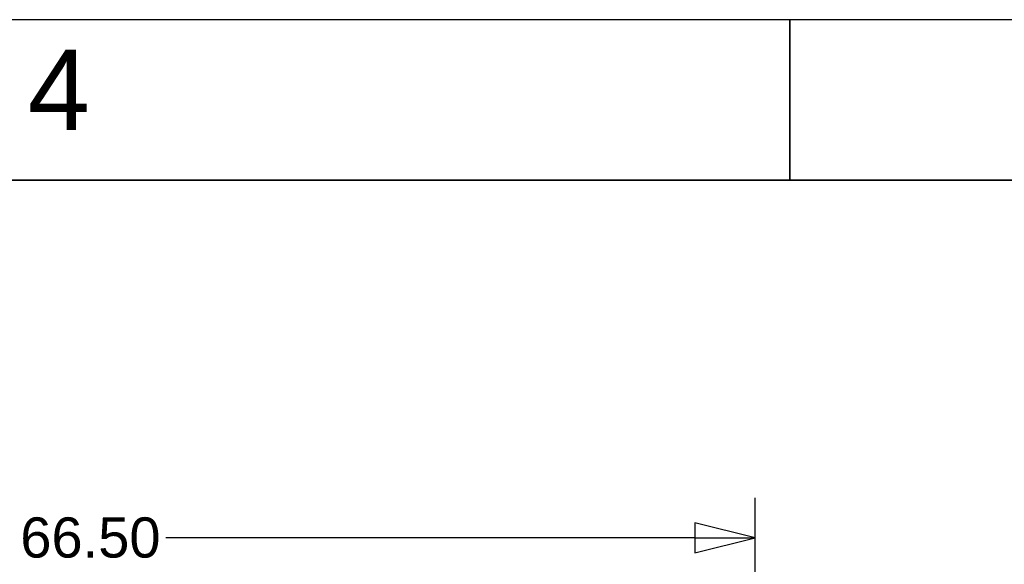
# Model space of a CAD drawing. Header units: inches. Extents: x 4 to 540, y 12 to 340.
# Tile 101 of 122: x 302 to 351, y 313 to 340. Entities that reach past the tile are written whole.
import ezdxf

# ---------------------------------------------------------------- set-up
doc = ezdxf.new("R2010")
doc.units = ezdxf.units.IN
doc.header["$LTSCALE"] = 16
doc.header["$MEASUREMENT"] = 0
doc.layers.get('0').update_dxf_attribs({"lineweight": 25})
doc.layers.get('DEFPOINTS').update_dxf_attribs({"lineweight": 25})
for name, color, linetype, lineweight in [('BORDER', 7, 'Continuous', 25), ('BORDER_TEXT', 7, 'Continuous', 25), ('DIMEN', 7, 'Continuous', 25)]:
    doc.layers.add(name, color=color, linetype=linetype, lineweight=lineweight)
doc.styles.get("Standard").update_dxf_attribs({"font": 'arial.ttf'})
doc.styles.add('Text Style153', font='arial.ttf')
doc.dimstyles.new('DEFAULT-ANSI', dxfattribs={"dimscale": 16, "dimtxt": 0.125, "dimasz": 0.1875, "dimexe": 0.125, "dimexo": 0.0625, "dimgap": 0.031496, "dimtad": 0, "dimtih": 1, "dimtoh": 1, "dimrnd": 1e-08, "dimzin": 4, "dimdsep": 46, "dimtxsty": 'Standard', "dimblk": 'Filled-1', "dimcen": 0.09, "dimdle": 0.393701, "dimclrd": 256, "dimclre": 256, "dimclrt": 256, "dimadec": 0, "dimazin": 1, "dimtfac": 1.504, "dimtofl": 0, "dimtmove": 0, "dimatfit": 3, "dimldrblk": 'Filled-1', "dimfxl": 1, "dimtolj": 1, "dimtzin": 4, "dimlwd": 25, "dimlwe": 25, "dimarcsym": 0})

# ---------------------------------------------------------------- blocks, each defined once
blk = doc.blocks.new('Borders ProEnergy ANSI-D')
at = {"layer": 'BORDER', "lineweight": 35}
for p, q in [((21.25, 20.75), (21.25, 21.25)), ((0.75, 20.75), (33.25, 20.75))]:
    blk.add_line(p, q, dxfattribs=at)
at = {"layer": 'DEFPOINTS'}
blk.add_line((33.75, 21.25), (0.25, 21.25), dxfattribs=at)
at = {"layer": 'BORDER_TEXT', "style": 'Text Style153'}
blk.add_text('4', height=0.25, dxfattribs=at).set_placement((18.875, 20.90625))
blk = doc.blocks.new('Filled-1')
at = {"color": 0}
for p, q in [((0, 0), (-1, 0.25)), ((-1, 0.25), (-1, -0.25)), ((-1, 0), (0, 0)), ((-1, -0.25), (0, 0))]:
    blk.add_line(p, q, dxfattribs=at)
at = {"color": 0, "flags": 128}
blk.add_lwpolyline([(-1, -0.25), (0, 0), (-1, 0.25), (-1, -0.25)], dxfattribs=at)
at = {"color": 0}
blk.add_solid([(-1, -0.25), (0, 0), (-1, 0.25), (-1, -0.25)], dxfattribs=at)
blk = doc.blocks.new('*D26')
at = {"layer": 'DEFPOINTS', "color": 0, "linetype": 'Continuous'}
for p in [(338.262, 314.18), (271.762, 307.132), (338.262, 307.132)]:
    blk.add_point(p, dxfattribs=at)
at = {"layer": 'DIMEN', "linetype": 'Continuous', "lineweight": 25}
for p, q in [((271.762, 308.132), (271.762, 316.18)), ((338.262, 308.132), (338.262, 316.18)), ((274.762, 314.18), (301.131, 314.18)), ((335.262, 314.18), (308.892, 314.18))]:
    blk.add_line(p, q, dxfattribs=at)
at = {"layer": 'DIMEN', "linetype": 'Continuous', "lineweight": 25, "xscale": 3, "yscale": 3, "zscale": 3, "rotation": 180}
blk.add_blockref('Filled-1', (271.762, 314.18), dxfattribs=at)
at = {"layer": 'DIMEN', "linetype": 'Continuous', "lineweight": 25, "xscale": 3, "yscale": 3, "zscale": 3}
blk.add_blockref('Filled-1', (338.262, 314.18), dxfattribs=at)
at = {"layer": 'DIMEN', "linetype": 'Continuous', "lineweight": 25, "insert": (301.635, 315.201), "char_height": 2, "attachment_point": 1}
blk.add_mtext('\\A1;66.50', dxfattribs=at)

msp = doc.modelspace()

# ---------------------------------------------------------------- block references
at = {"xscale": 16, "yscale": 16, "zscale": 16}
msp.add_blockref('Borders ProEnergy ANSI-D', (0, 0), dxfattribs=at)

# ---------------------------------------------------------------- dimensions: what is measured, and where the dimension line sits
at = {"layer": 'DIMEN', "linetype": 'Continuous', "lineweight": 25}
dim = msp.add_linear_dim(base=(338.262, 314.18), p1=(271.762, 307.132), p2=(338.262, 307.132), angle=180, dimstyle='DEFAULT-ANSI', override={"dimtih": 0, "dimtoh": 0, "dimdec": 2, "dimtp": 0, "dimtm": 0, "dimtdec": 2, "dimatfit": 1}, dxfattribs=at)
dim.commit()
dim.dimension.update_dxf_attribs({"geometry": '*D26', "text_midpoint": (305.012, 314.18), "dimtype": 160})

doc.saveas('drawing.dxf')
